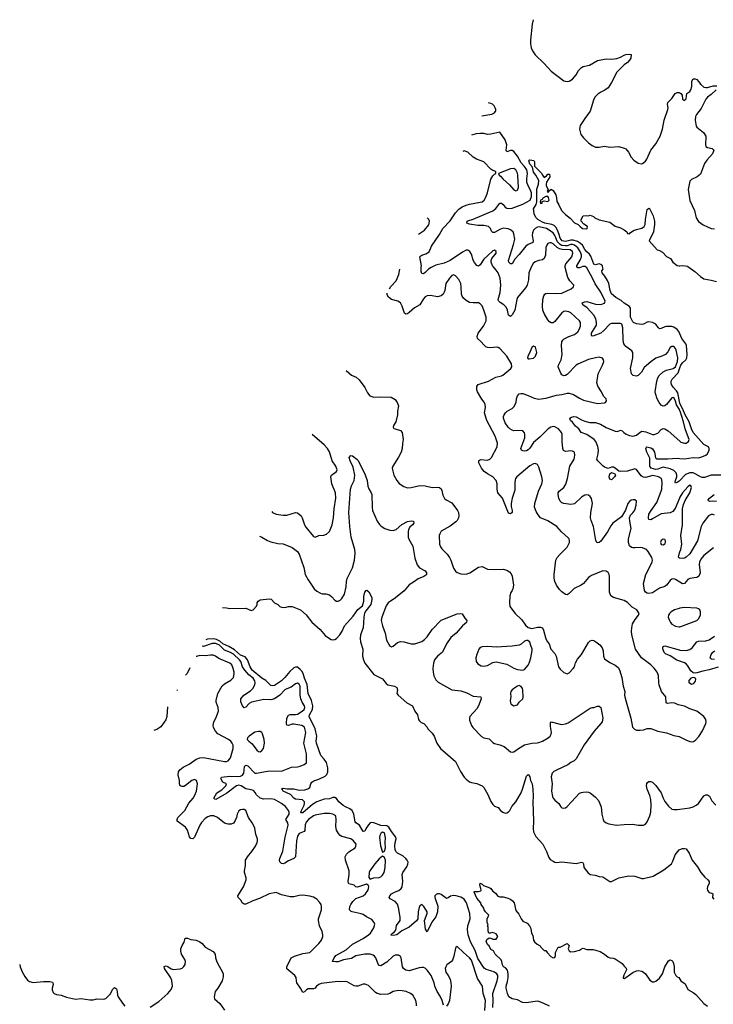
# Model space of a CAD drawing. Header units: inches. Extents: x 2293880 to 2522759, y 823965 to 1006879.
# Tile 55 of 256: x 2302561 to 2310376, y 911687 to 922782. Entities that reach past the tile are written whole.
import ezdxf

# ---------------------------------------------------------------- set-up
doc = ezdxf.new("R2010")
doc.units = ezdxf.units.IN
doc.header["$MEASUREMENT"] = 0
for name, color, linetype in [('C3901', 7, 'Continuous'), ('C3902', 7, 'Continuous'), ('C3911', 7, 'Continuous'), ('C3912', 7, 'Continuous')]:
    doc.layers.add(name, color=color, linetype=linetype)

msp = doc.modelspace()

# ---------------------------------------------------------------- linework, layer by layer
at = {"layer": 'C3901', "color": 5}
for points, elevation in [([(2306726, 919749), (2306744, 919776), (2306802, 919838), (2306832, 919910), (2306842, 919950), (2306843, 919969)], 280), ([(2307218, 920000), (2307198, 919990), (2307168, 919970), (2307130, 919932), (2307110, 919918), (2307090, 919923), (2307084, 919944), (2307086, 920000)], 260), ([(2308327, 920000), (2308325, 919995), (2308298, 919930), (2308295, 919850), (2308280, 919790), (2308261, 919759), (2308170, 919650), (2308162, 919630), (2308138, 919510), (2308110, 919455), (2308090, 919439), (2308070, 919454), (2308056, 919510), (2308041, 919541), (2308015, 919570), (2307974, 919594), (2307955, 919615), (2307952, 919630), (2307974, 919706), (2307981, 919790), (2307975, 919870), (2307952, 919930), (2307930, 919961), (2307895, 920000)], 260), ([(2310000, 916444), (2309950, 916473), (2309930, 916480), (2309910, 916477), (2309890, 916464), (2309850, 916410), (2309830, 916393), (2309770, 916375), (2309690, 916322), (2309650, 916314), (2309630, 916320), (2309611, 916331), (2309600, 916350), (2309590, 916430), (2309615, 916530), (2309687, 916670), (2309690, 916690), (2309682, 916722), (2309643, 916790), (2309623, 916810), (2309577, 916830), (2309550, 916836), (2309490, 916830), (2309470, 916830), (2309455, 916835), (2309433, 916853), (2309419, 916890), (2309419, 916930), (2309450, 917050), (2309434, 917130), (2309431, 917170), (2309443, 917197), (2309470, 917224), (2309490, 917254), (2309508, 917310), (2309510, 917355), (2309492, 917372), (2309472, 917372), (2309450, 917366), (2309430, 917353), (2309413, 917330), (2309386, 917254), (2309342, 917178), (2309245, 917110), (2309221, 917079), (2309185, 917010), (2309110, 916906), (2309090, 916890), (2309066, 916886), (2309053, 916913), (2309026, 917070), (2308999, 917139), (2308993, 917170), (2308995, 917230), (2309016, 917330), (2309005, 917385), (2308990, 917409), (2308970, 917424), (2308950, 917428), (2308930, 917424), (2308890, 917401), (2308810, 917328), (2308770, 917318), (2308690, 917330), (2308670, 917338), (2308650, 917356), (2308634, 917390), (2308626, 917430), (2308627, 917450), (2308639, 917470), (2308690, 917510), (2308713, 917547), (2308733, 917610), (2308760, 917750), (2308807, 917830), (2308816, 917876), (2308810, 917909), (2308790, 917921), (2308770, 917925), (2308710, 917916), (2308688, 917928), (2308680, 917950), (2308672, 918030), (2308671, 918110), (2308664, 918130), (2308651, 918150), (2308630, 918171), (2308590, 918193), (2308570, 918196), (2308544, 918190), (2308517, 918170), (2308422, 918078), (2308350, 918018), (2308310, 917955), (2308290, 917934), (2308270, 917923), (2308250, 917919), (2308230, 917922), (2308215, 917930), (2308208, 917950), (2308254, 918070), (2308254, 918110), (2308248, 918128), (2308230, 918147), (2308210, 918153), (2308130, 918150), (2308110, 918155), (2308084, 918170), (2308064, 918190), (2308030, 918238), (2308013, 918290), (2308013, 918310), (2308021, 918330), (2308033, 918350), (2308053, 918370), (2308110, 918402), (2308130, 918421), (2308155, 918470), (2308159, 918510), (2308170, 918545), (2308190, 918564), (2308208, 918570), (2308230, 918568), (2308290, 918547), (2308356, 918516), (2308410, 918505), (2308490, 918516), (2308610, 918552), (2308670, 918557), (2308730, 918573), (2308750, 918573), (2308800, 918560), (2308870, 918516), (2308915, 918495), (2309070, 918458), (2309150, 918463), (2309162, 918470), (2309173, 918487), (2309169, 918510), (2309139, 918539), (2309115, 918590), (2309074, 918654), (2309063, 918690), (2309079, 918790), (2309129, 918890), (2309141, 918930), (2309139, 918950), (2309129, 918969), (2309090, 918979), (2309050, 918972), (2308970, 918951), (2308850, 918900), (2308830, 918888), (2308730, 918785), (2308710, 918772), (2308690, 918769), (2308670, 918781), (2308658, 918798), (2308634, 918850), (2308628, 918870), (2308631, 918890), (2308662, 918950), (2308674, 919010), (2308665, 919110), (2308669, 919151), (2308680, 919170), (2308696, 919184), (2308748, 919212), (2308810, 919236), (2308832, 919248), (2308850, 919266), (2308865, 919290), (2308881, 919330), (2308879, 919370), (2308869, 919389), (2308770, 919479), (2308749, 919490), (2308710, 919496), (2308690, 919492), (2308670, 919480), (2308590, 919382), (2308570, 919366), (2308550, 919365), (2308530, 919377), (2308510, 919401), (2308470, 919470), (2308454, 919510), (2308450, 919550), (2308456, 919630), (2308465, 919670), (2308477, 919690), (2308490, 919697), (2308510, 919701), (2308610, 919696), (2308670, 919701), (2308774, 919750), (2308801, 919770), (2308803, 919790), (2308760, 919840), (2308738, 919878), (2308706, 919990), (2308707, 920000)], 260), ([(2308904, 920000), (2308867, 919987), (2308850, 919984), (2308840, 919990), (2308838, 920000)], 240), ([(2310000, 918373), (2309993, 918390), (2309961, 918441), (2309950, 918483), (2309930, 918524), (2309910, 918522), (2309850, 918444), (2309830, 918430), (2309810, 918427), (2309790, 918438), (2309767, 918467), (2309745, 918510), (2309724, 918570), (2309722, 918590), (2309739, 918710), (2309750, 918745), (2309767, 918773), (2309810, 918812), (2309850, 918831), (2309925, 918850), (2309950, 918870), (2309972, 918932), (2309977, 918970), (2309958, 919058), (2309950, 919077), (2309930, 919099), (2309910, 919101), (2309890, 919089), (2309862, 919038), (2309836, 919010), (2309797, 918990), (2309730, 918968), (2309670, 918928), (2309598, 918862), (2309568, 918810), (2309530, 918772), (2309505, 918765), (2309472, 918772), (2309453, 918790), (2309442, 918850), (2309468, 918970), (2309470, 919030), (2309459, 919050), (2309390, 919101), (2309369, 919130), (2309359, 919170), (2309357, 919310), (2309344, 919350), (2309330, 919360), (2309230, 919359), (2309210, 919350), (2309142, 919278), (2309110, 919251), (2309030, 919218), (2309010, 919214), (2309003, 919223), (2309005, 919250), (2309014, 919270), (2309053, 919327), (2309059, 919341), (2309060, 919370), (2309053, 919410), (2309030, 919451), (2308954, 919534), (2308905, 919570), (2308900, 919590), (2308930, 919603), (2308950, 919605), (2309050, 919578), (2309108, 919572), (2309150, 919587), (2309159, 919610), (2309110, 919711), (2309044, 919804), (2309014, 919870), (2308950, 919985), (2308931, 920000)], 240), ([(2310000, 919243), (2309989, 919269), (2309970, 919289), (2309930, 919318), (2309910, 919324), (2309850, 919325), (2309830, 919321), (2309790, 919302), (2309770, 919299), (2309753, 919313), (2309730, 919350), (2309690, 919368), (2309650, 919376), (2309630, 919373), (2309590, 919349), (2309570, 919348), (2309510, 919356), (2309478, 919370), (2309470, 919378), (2309444, 919430), (2309441, 919450), (2309443, 919530), (2309430, 919549), (2309370, 919587), (2309336, 919616), (2309277, 919650), (2309230, 919694), (2309213, 919730), (2309197, 919810), (2309183, 919843), (2309153, 919893), (2309122, 919930), (2309119, 919950), (2309133, 919970), (2309128, 920000)], 220), ([(2310000, 915057), (2309981, 915061), (2309941, 915081), (2309910, 915085), (2309858, 915078), (2309845, 915085), (2309840, 915150), (2309791, 915210), (2309767, 915287), (2309762, 915310), (2309760, 915390), (2309743, 915430), (2309710, 915475), (2309670, 915513), (2309567, 915590), (2309499, 915690), (2309457, 915850), (2309453, 915890), (2309456, 915930), (2309466, 915974), (2309496, 916024), (2309534, 916070), (2309539, 916090), (2309513, 916130), (2309461, 916161), (2309410, 916214), (2309370, 916236), (2309250, 916270), (2309221, 916290), (2309208, 916330), (2309205, 916510), (2309202, 916530), (2309190, 916553), (2309170, 916569), (2309130, 916572), (2309003, 916517), (2308970, 916495), (2308913, 916427), (2308887, 916410), (2308807, 916373), (2308750, 916314), (2308730, 916302), (2308710, 916304), (2308670, 916333), (2308642, 916362), (2308608, 916408), (2308590, 916450), (2308583, 916490), (2308583, 916530), (2308602, 916690), (2308618, 916722), (2308645, 916755), (2308730, 916838), (2308754, 916890), (2308756, 916910), (2308752, 916930), (2308742, 916942), (2308664, 917010), (2308612, 917070), (2308510, 917133), (2308430, 917170), (2308401, 917201), (2308379, 917239), (2308361, 917290), (2308365, 917330), (2308407, 917470), (2308442, 917550), (2308452, 917590), (2308445, 917630), (2308410, 917739), (2308395, 917770), (2308370, 917779), (2308350, 917776), (2308310, 917756), (2308162, 917630), (2308148, 917612), (2308139, 917570), (2308139, 917481), (2308110, 917389), (2308098, 917330), (2308098, 917298), (2308110, 917250), (2308111, 917229), (2308090, 917214), (2308070, 917222), (2307999, 917390), (2307948, 917450), (2307939, 917490), (2307942, 917550), (2307929, 917589), (2307892, 917632), (2307830, 917663), (2307794, 917690), (2307763, 917730), (2307735, 917790), (2307734, 917810), (2307740, 917820), (2307754, 917826), (2307830, 917818), (2307858, 917830), (2307876, 917850), (2307941, 917970), (2307946, 918010), (2307917, 918090), (2307824, 918264), (2307799, 918350), (2307808, 918410), (2307805, 918445), (2307793, 918473), (2307767, 918507), (2307720, 918590), (2307713, 918610), (2307712, 918650), (2307728, 918672), (2307841, 918710), (2307925, 918755), (2307990, 918767), (2308005, 918775), (2308093, 918850), (2308105, 918870), (2308102, 918902), (2308050, 918990), (2307970, 919076), (2307950, 919088), (2307931, 919091), (2307870, 919085), (2307830, 919088), (2307814, 919094), (2307793, 919113), (2307757, 919157), (2307718, 919190), (2307714, 919210), (2307727, 919250), (2307788, 919330), (2307818, 919390), (2307818, 919430), (2307791, 919510), (2307770, 919556), (2307750, 919581), (2307730, 919590), (2307670, 919590), (2307630, 919595), (2307590, 919617), (2307563, 919643), (2307547, 919667), (2307539, 919690), (2307536, 919770), (2307530, 919810), (2307510, 919853), (2307470, 919897), (2307450, 919905), (2307430, 919900), (2307402, 919870), (2307364, 919810), (2307352, 919730), (2307344, 919710), (2307331, 919689), (2307310, 919670), (2307270, 919658), (2307190, 919673), (2307150, 919670), (2307130, 919658), (2307110, 919636), (2307070, 919570), (2307010, 919534), (2306950, 919481), (2306929, 919469), (2306910, 919464), (2306895, 919475), (2306872, 919552), (2306850, 919592), (2306821, 919610), (2306749, 919630), (2306715, 919655), (2306701, 919681), (2306700, 919701)], 280), ([(2306238, 918830), (2306298, 918778), (2306352, 918752), (2306385, 918725), (2306450, 918636), (2306478, 918578), (2306505, 918545), (2306550, 918530), (2306610, 918533), (2306748, 918528), (2306790, 918501), (2306814, 918470), (2306828, 918430), (2306818, 918370), (2306817, 918330), (2306797, 918250), (2306771, 918210), (2306767, 918190), (2306777, 918177), (2306790, 918171), (2306850, 918151), (2306870, 918131), (2306883, 918050), (2306875, 918005), (2306872, 917950), (2306860, 917910), (2306830, 917852), (2306764, 917750), (2306759, 917730), (2306762, 917710), (2306776, 917650), (2306810, 917588), (2306836, 917556), (2306890, 917522), (2306930, 917508), (2306970, 917510), (2307070, 917532), (2307130, 917528), (2307210, 917510), (2307270, 917514), (2307290, 917510), (2307310, 917494), (2307318, 917478), (2307330, 917425), (2307346, 917386), (2307367, 917370), (2307430, 917336), (2307493, 917250), (2307503, 917230), (2307507, 917190), (2307504, 917170), (2307490, 917140), (2307476, 917124), (2307410, 917074), (2307310, 917017), (2307293, 916990), (2307288, 916970), (2307292, 916872), (2307303, 916843), (2307318, 916818), (2307378, 916758), (2307403, 916723), (2307420, 916690), (2307450, 916601), (2307470, 916567), (2307491, 916551), (2307530, 916537), (2307590, 916535), (2307633, 916550), (2307730, 916613), (2307770, 916620), (2307830, 916590), (2307905, 916585), (2308010, 916589), (2308050, 916578), (2308079, 916559), (2308097, 916537), (2308110, 916510), (2308124, 916410), (2308118, 916370), (2308110, 916349), (2308093, 916327), (2308083, 916290), (2308079, 916210), (2308083, 916170), (2308144, 916090), (2308220, 916020), (2308260, 915960), (2308290, 915931), (2308330, 915921), (2308395, 915935), (2308430, 915936), (2308451, 915930), (2308463, 915903), (2308490, 915805), (2308507, 915770), (2308528, 915748), (2308547, 915690), (2308590, 915641), (2308605, 915610), (2308633, 915490), (2308650, 915463), (2308690, 915426), (2308730, 915411), (2308750, 915421), (2308798, 915470), (2308810, 915491), (2308824, 915536), (2308845, 915575), (2308890, 915630), (2308970, 915763), (2308990, 915783), (2309010, 915790), (2309030, 915785), (2309053, 915773), (2309097, 915737), (2309122, 915702), (2309134, 915670), (2309139, 915610), (2309150, 915578), (2309210, 915537), (2309270, 915508), (2309302, 915482), (2309317, 915457), (2309347, 915370), (2309359, 915270), (2309379, 915210), (2309377, 915170), (2309380, 915150), (2309400, 915070), (2309445, 914910), (2309467, 914810), (2309488, 914788), (2309510, 914776), (2309550, 914774), (2309590, 914779), (2309630, 914793), (2309670, 914793), (2309750, 914764), (2309850, 914744), (2309930, 914714), (2309990, 914704), (2310000, 914699)], 280), ([(2310000, 918460), (2309977, 918577), (2309961, 918601), (2309922, 918642), (2309904, 918670), (2309900, 918690), (2309902, 918710), (2309912, 918730), (2309979, 918801), (2310000, 918860)], 220), ([(2310000, 917402), (2309993, 917390), (2309947, 917273), (2309921, 917239), (2309890, 917225), (2309790, 917214), (2309690, 917156), (2309670, 917147), (2309651, 917151), (2309645, 917170), (2309651, 917210), (2309674, 917250), (2309740, 917340), (2309790, 917470), (2309794, 917490), (2309798, 917570), (2309791, 917610), (2309760, 917630), (2309695, 917645), (2309610, 917624), (2309587, 917627), (2309563, 917643), (2309512, 917712), (2309490, 917720), (2309410, 917695), (2309330, 917691), (2309310, 917693), (2309270, 917730), (2309250, 917738), (2309230, 917738), (2309190, 917726), (2309150, 917740), (2309130, 917754), (2309074, 917810), (2309063, 917830), (2309079, 917890), (2309082, 917930), (2309074, 917974), (2309052, 918030), (2309032, 918052), (2308950, 918106), (2308886, 918130), (2308859, 918170), (2308823, 918203), (2308790, 918246), (2308765, 918265), (2308761, 918290), (2308777, 918303), (2308806, 918310), (2308830, 918307), (2308890, 918271), (2308930, 918257), (2308984, 918244), (2309050, 918241), (2309104, 918224), (2309168, 918188), (2309270, 918144), (2309297, 918143), (2309330, 918156), (2309350, 918150), (2309367, 918130), (2309394, 918110), (2309430, 918096), (2309470, 918089), (2309510, 918100), (2309550, 918133), (2309570, 918144), (2309616, 918136), (2309690, 918108), (2309710, 918108), (2309750, 918124), (2309790, 918165), (2309810, 918174), (2309830, 918173), (2309869, 918150), (2310000, 918031)], 240), ([(2305400, 917239), (2305410, 917228), (2305450, 917210), (2305530, 917199), (2305570, 917200), (2305670, 917229), (2305690, 917225), (2305731, 917191), (2305744, 917170), (2305770, 917091), (2305784, 917064), (2305870, 916959), (2305890, 916951), (2305930, 916971), (2305987, 916973), (2306017, 916983), (2306050, 917015), (2306081, 917090), (2306096, 917170), (2306105, 917270), (2306123, 917390), (2306120, 917450), (2306078, 917550), (2306067, 917630), (2306075, 917650), (2306132, 917690), (2306138, 917710), (2306122, 917750), (2306081, 917810), (2306051, 917911), (2306030, 917950), (2305990, 917991), (2305856, 918109)], 280), ([(2310000, 917591), (2309990, 917581), (2309970, 917566), (2309950, 917561), (2309945, 917570), (2309948, 917588), (2309965, 917630), (2309966, 917650), (2309956, 917676), (2309930, 917702), (2309890, 917722), (2309810, 917738), (2309787, 917733), (2309750, 917716), (2309730, 917715), (2309676, 917730), (2309660, 917750), (2309659, 917839), (2309625, 917910), (2309616, 917950), (2309618, 917962), (2309628, 917970), (2309670, 917957), (2309690, 917945), (2309713, 917910), (2309725, 917845), (2309736, 917835), (2309750, 917833), (2309865, 917835), (2309970, 917842), (2310000, 917838)], 220), ([(2305261, 916961), (2305290, 916950), (2305353, 916913), (2305390, 916897), (2305470, 916878), (2305530, 916876), (2305630, 916833), (2305690, 916789), (2305710, 916760), (2305764, 916610), (2305776, 916530), (2305810, 916468), (2305878, 916370), (2305910, 916342), (2305950, 916320), (2305970, 916313), (2306010, 916313), (2306050, 916300), (2306079, 916279), (2306110, 916240), (2306130, 916230), (2306150, 916230), (2306170, 916239), (2306190, 916258), (2306219, 916310), (2306241, 916390), (2306242, 916450), (2306250, 916483), (2306310, 916605), (2306333, 916690), (2306339, 916770), (2306337, 916810), (2306296, 916950), (2306281, 917070), (2306270, 917230), (2306288, 917492), (2306299, 917530), (2306330, 917590), (2306335, 917650), (2306319, 917739), (2306284, 917810), (2306273, 917850), (2306290, 917871), (2306310, 917866), (2306358, 917830), (2306370, 917818), (2306410, 917747), (2306453, 917653), (2306475, 917590), (2306484, 917524), (2306494, 917494), (2306522, 917450), (2306530, 917430), (2306531, 917290), (2306537, 917250), (2306590, 917131), (2306613, 917093), (2306634, 917074), (2306676, 917050), (2306730, 917030), (2306770, 917024), (2306803, 917037), (2306866, 917094), (2306930, 917127), (2306970, 917136), (2306999, 917130), (2307002, 917110), (2306988, 917090), (2306958, 917062), (2306943, 917037), (2306938, 917010), (2306939, 916950), (2306947, 916927), (2306992, 916850), (2307013, 916713), (2307038, 916638), (2307066, 916606), (2307131, 916570), (2307143, 916550), (2307143, 916530), (2307137, 916523), (2307113, 916507), (2307050, 916481), (2307011, 916450), (2306950, 916412), (2306893, 916347), (2306794, 916266), (2306712, 916210), (2306690, 916175), (2306640, 916050), (2306634, 916010), (2306650, 915951), (2306680, 915870), (2306693, 915790), (2306728, 915730), (2306750, 915716), (2306770, 915721), (2306817, 915763), (2306850, 915776), (2306889, 915771), (2306970, 915747), (2307013, 915750), (2307090, 915776), (2307121, 915799), (2307151, 915829), (2307208, 915910), (2307310, 916014), (2307490, 916085), (2307531, 916091), (2307546, 916086), (2307576, 916036), (2307597, 916010), (2307595, 915990), (2307550, 915953), (2307480, 915870), (2307420, 915820), (2307371, 915749), (2307325, 915655), (2307270, 915611), (2307236, 915570), (2307222, 915530), (2307216, 915470), (2307218, 915430), (2307227, 915387), (2307250, 915342), (2307276, 915316), (2307430, 915231), (2307530, 915219), (2307598, 915198), (2307670, 915160), (2307756, 915150), (2307759, 915130), (2307730, 915050), (2307710, 915016), (2307632, 914928), (2307627, 914910), (2307630, 914890), (2307650, 914830), (2307666, 914806), (2307764, 914704), (2307790, 914690), (2307850, 914677), (2307890, 914637), (2307910, 914625), (2307970, 914610), (2308019, 914590), (2308090, 914533), (2308110, 914528), (2308130, 914533), (2308181, 914570), (2308250, 914610), (2308330, 914629), (2308390, 914632), (2308410, 914637), (2308450, 914653), (2308516, 914690), (2308537, 914710), (2308550, 914730), (2308551, 914750), (2308542, 914818), (2308543, 914857), (2308549, 914871), (2308650, 914843), (2308670, 914841), (2308710, 914846), (2308740, 914860), (2308990, 915024), (2309010, 915031), (2309030, 915031), (2309070, 915046), (2309090, 915046), (2309110, 915031), (2309130, 914910), (2309122, 914870), (2309110, 914850), (2309035, 914765), (2308921, 914610), (2308829, 914451), (2308809, 914431), (2308770, 914410), (2308736, 914384), (2308616, 914330), (2308579, 914310), (2308560, 914290), (2308548, 914250), (2308562, 914170), (2308552, 914090), (2308563, 914030), (2308570, 914010), (2308590, 913988), (2308636, 913950), (2308656, 913910), (2308670, 913899), (2308690, 913897), (2308710, 913902), (2308730, 913914), (2308777, 913970), (2308870, 914064), (2308890, 914074), (2308910, 914078), (2308950, 914082), (2308970, 914078), (2308990, 914068), (2309050, 914022), (2309082, 913982), (2309114, 913910), (2309119, 913830), (2309134, 913770), (2309144, 913750), (2309167, 913730), (2309199, 913719), (2309285, 913705), (2309370, 913713), (2309470, 913715), (2309530, 913705), (2309590, 913704), (2309610, 913715), (2309630, 913741), (2309660, 913810), (2309670, 913851), (2309677, 913930), (2309673, 913993), (2309660, 914040), (2309630, 914110), (2309622, 914150), (2309626, 914174), (2309634, 914186), (2309650, 914196), (2309670, 914196), (2309690, 914191), (2309730, 914153), (2309788, 914070), (2309809, 914009), (2309830, 913972), (2309870, 913919), (2309910, 913886), (2309930, 913880), (2309970, 913881), (2310000, 913885)], 260), ([(2310000, 916714), (2309994, 916714), (2309985, 916725), (2309987, 916747), (2310000, 916784)], 240), ([(2304846, 916157), (2304890, 916155), (2304930, 916147), (2305110, 916151), (2305170, 916126), (2305190, 916132), (2305230, 916174), (2305238, 916190), (2305238, 916210), (2305248, 916230), (2305270, 916245), (2305370, 916256), (2305393, 916253), (2305430, 916211), (2305471, 916191), (2305491, 916171), (2305510, 916161), (2305550, 916159), (2305590, 916171), (2305630, 916171), (2305726, 916130), (2305790, 916076), (2305854, 915994), (2305946, 915910), (2306004, 915844), (2306050, 915808), (2306070, 915797), (2306090, 915793), (2306110, 915796), (2306130, 915808), (2306167, 915850), (2306193, 915890), (2306222, 915950), (2306319, 916061), (2306370, 916136), (2306422, 916178), (2306437, 916230), (2306438, 916282), (2306448, 916330), (2306464, 916350), (2306473, 916353), (2306494, 916334), (2306530, 916271), (2306530, 916250), (2306518, 916190), (2306460, 916120), (2306447, 916093), (2306439, 916050), (2306431, 915930), (2306402, 915850), (2306396, 915810), (2306400, 915770), (2306426, 915690), (2306422, 915610), (2306433, 915570), (2306451, 915531), (2306550, 915404), (2306650, 915355), (2306690, 915303), (2306708, 915288), (2306785, 915270), (2306810, 915255), (2306816, 915230), (2306811, 915190), (2306825, 915170), (2306923, 915083), (2306987, 915050), (2307013, 914990), (2307044, 914950), (2307056, 914896), (2307063, 914883), (2307084, 914864), (2307116, 914850), (2307150, 914811), (2307159, 914790), (2307210, 914741), (2307229, 914709), (2307262, 914630), (2307301, 914570), (2307470, 914423), (2307529, 914310), (2307570, 914246), (2307590, 914224), (2307630, 914195), (2307650, 914185), (2307710, 914174), (2307770, 914147), (2307790, 914131), (2307836, 914050), (2307870, 913971), (2307890, 913939), (2307910, 913921), (2307950, 913905), (2307979, 913870), (2308003, 913850), (2308030, 913840), (2308050, 913844), (2308070, 913856), (2308082, 913870), (2308104, 913916), (2308152, 913970), (2308210, 914071), (2308226, 914110), (2308270, 914256), (2308290, 914275), (2308293, 914273), (2308308, 914248), (2308317, 914210), (2308334, 914170), (2308344, 914110), (2308348, 914030), (2308342, 913970), (2308350, 913750), (2308346, 913666), (2308349, 913630), (2308378, 913578), (2308454, 913490), (2308496, 913410), (2308521, 913341), (2308539, 913319), (2308570, 913298), (2308590, 913288), (2308610, 913286), (2308670, 913292), (2308830, 913275), (2308890, 913288), (2308904, 913284), (2308913, 913270), (2308916, 913230), (2308961, 913170), (2308988, 913148), (2309043, 913143), (2309090, 913127), (2309130, 913123), (2309210, 913071), (2309230, 913071), (2309310, 913113), (2309424, 913136), (2309490, 913132), (2309570, 913105), (2309590, 913103), (2309697, 913130), (2309817, 913203), (2309904, 913270), (2309921, 913299), (2309947, 913370), (2309990, 913426), (2310000, 913430)], 240), ([(2310000, 916150), (2309990, 916148), (2309937, 916130), (2309901, 916110), (2309882, 916090), (2309871, 916070), (2309867, 916050), (2309881, 916010), (2309893, 915990), (2309910, 915970), (2309949, 915949), (2309990, 915939), (2310000, 915941)], 280), ([(2307337, 911677), (2307320, 911730), (2307298, 911778), (2307265, 911830), (2307240, 911890), (2307232, 911930), (2307196, 912010), (2307150, 912073), (2307130, 912093), (2307110, 912102), (2307090, 912102), (2307062, 912098), (2306950, 912063), (2306910, 912070), (2306885, 912090), (2306874, 912110), (2306860, 912210), (2306850, 912226), (2306830, 912241), (2306790, 912239), (2306770, 912230), (2306697, 912163), (2306630, 912121), (2306610, 912125), (2306599, 912139), (2306573, 912210), (2306560, 912230), (2306542, 912242), (2306510, 912252), (2306451, 912250), (2306350, 912233), (2306298, 912202), (2306210, 912186), (2306150, 912166), (2306124, 912164), (2306086, 912170), (2306104, 912210), (2306124, 912236), (2306238, 912302), (2306310, 912363), (2306432, 912428), (2306491, 912470), (2306512, 912490), (2306552, 912550), (2306561, 912590), (2306556, 912610), (2306530, 912641), (2306470, 912671), (2306430, 912699), (2306410, 912707), (2306307, 912727), (2306294, 912734), (2306278, 912750), (2306281, 912790), (2306290, 912810), (2306316, 912844), (2306350, 912878), (2306430, 912908), (2306457, 912930), (2306485, 912970), (2306492, 912990), (2306493, 913013), (2306488, 913030), (2306470, 913042), (2306366, 913006), (2306348, 913010), (2306328, 913030), (2306270, 913045), (2306267, 913050), (2306261, 913070), (2306273, 913150), (2306274, 913190), (2306230, 913310), (2306229, 913350), (2306243, 913377), (2306270, 913405), (2306340, 913450), (2306350, 913470), (2306351, 913490), (2306321, 913530), (2306292, 913552), (2306190, 913579), (2306170, 913590), (2306151, 913610), (2306132, 913650), (2306123, 913690), (2306127, 913767), (2306121, 913810), (2306090, 913831), (2306050, 913836), (2305990, 913835), (2305890, 913819), (2305870, 913810), (2305814, 913770), (2305790, 913738), (2305779, 913710), (2305774, 913646), (2305766, 913634), (2305710, 913610), (2305690, 913580), (2305680, 913530), (2305667, 913350), (2305650, 913330), (2305590, 913302), (2305550, 913277), (2305530, 913271), (2305512, 913272), (2305493, 913293), (2305488, 913310), (2305490, 913330), (2305526, 913414), (2305552, 913570), (2305587, 913707), (2305582, 913730), (2305561, 913770), (2305596, 913830), (2305596, 913850), (2305589, 913870), (2305554, 913914), (2305510, 913949), (2305430, 913994), (2305390, 914001), (2305310, 913997), (2305270, 914008), (2305230, 914048), (2305215, 914075), (2305195, 914095), (2305170, 914105), (2305110, 914116), (2305055, 914150), (2305030, 914157), (2305002, 914150), (2304893, 914067), (2304770, 913995), (2304759, 913999), (2304750, 914009), (2304782, 914070), (2304837, 914103), (2304883, 914150), (2304890, 914170), (2304850, 914190), (2304828, 914230), (2304834, 914246), (2304930, 914257), (2305010, 914254), (2305050, 914259), (2305070, 914267), (2305085, 914290), (2305093, 914367), (2305110, 914383), (2305130, 914372), (2305210, 914293), (2305230, 914293), (2305370, 914319), (2305510, 914315), (2305622, 914358), (2305690, 914363), (2305721, 914370), (2305767, 914390), (2305791, 914409), (2305794, 914430), (2305791, 914510), (2305763, 914630), (2305785, 914750), (2305770, 914810), (2305741, 914830), (2305650, 914843), (2305630, 914842), (2305588, 914828), (2305572, 914832), (2305566, 914850), (2305569, 914910), (2305590, 914943), (2305610, 914953), (2305670, 914951), (2305690, 914957), (2305744, 914990), (2305766, 915010), (2305774, 915030), (2305770, 915050), (2305742, 915090), (2305728, 915128), (2305721, 915170), (2305720, 915270), (2305710, 915294), (2305690, 915307), (2305670, 915299), (2305618, 915262), (2305570, 915243), (2305549, 915230), (2305491, 915169), (2305430, 915129), (2305390, 915118), (2305310, 915122), (2305173, 915090), (2305145, 915075), (2305110, 915036), (2305090, 915029), (2305070, 915050), (2305054, 915094), (2305054, 915130), (2305088, 915170), (2305160, 915220), (2305192, 915250), (2305212, 915290), (2305215, 915310), (2305212, 915330), (2305190, 915361), (2305141, 915401), (2305098, 915450), (2305072, 915490), (2305054, 915550), (2305039, 915570), (2304970, 915631), (2304937, 915650), (2304870, 915676), (2304812, 915732), (2304770, 915752), (2304730, 915753), (2304630, 915720), (2304616, 915721)], 260), ([(2307892, 911650), (2307895, 911730), (2307890, 911810), (2307940, 911950), (2307949, 911990), (2307947, 912010), (2307936, 912030), (2307910, 912047), (2307870, 912064), (2307817, 912077), (2307795, 912095), (2307724, 912204), (2307691, 912291), (2307641, 912390), (2307615, 912470), (2307607, 912530), (2307611, 912570), (2307635, 912650), (2307634, 912710), (2307595, 912830), (2307569, 912870), (2307530, 912892), (2307478, 912910), (2307450, 912913), (2307415, 912905), (2307390, 912885), (2307370, 912878), (2307310, 912925), (2307289, 912931), (2307270, 912931), (2307255, 912925), (2307239, 912910), (2307237, 912890), (2307272, 912792), (2307269, 912729), (2307250, 912672), (2307206, 912614), (2307150, 912504), (2307134, 912535), (2307122, 912630), (2307152, 912710), (2307151, 912730), (2307116, 912790), (2307090, 912810), (2307070, 912795), (2307063, 912777), (2307051, 912730), (2307046, 912650), (2307032, 912628), (2306950, 912556), (2306867, 912513), (2306810, 912471), (2306770, 912461), (2306746, 912466), (2306744, 912470), (2306761, 912490), (2306779, 912501), (2306797, 912523), (2306806, 912574), (2306846, 912630), (2306849, 912670), (2306830, 912779), (2306816, 912816), (2306790, 912844), (2306736, 912876), (2306722, 912890), (2306730, 912910), (2306750, 912930), (2306782, 912950), (2306833, 912970), (2306858, 912990), (2306870, 913010), (2306878, 913070), (2306871, 913150), (2306876, 913170), (2306923, 913237), (2306934, 913266), (2306936, 913290), (2306928, 913310), (2306911, 913331), (2306878, 913358), (2306819, 913390), (2306799, 913410), (2306792, 913430), (2306787, 913470), (2306790, 913510), (2306802, 913550), (2306798, 913570), (2306750, 913633), (2306721, 913681), (2306696, 913696), (2306630, 913703), (2306550, 913731), (2306525, 913735), (2306510, 913730), (2306490, 913710), (2306463, 913670), (2306450, 913636), (2306430, 913635), (2306390, 913704), (2306350, 913730), (2306342, 913742), (2306325, 913830), (2306305, 913870), (2306282, 913890), (2306230, 913910), (2306205, 913925), (2306155, 913970), (2306130, 914004), (2306110, 914018), (2306090, 914018), (2306050, 914002), (2305990, 913999), (2305910, 913968), (2305861, 913939), (2305750, 913843), (2305730, 913845), (2305735, 913870), (2305765, 913930), (2305771, 913950), (2305770, 913970), (2305747, 913990), (2305670, 914000), (2305651, 914010), (2305612, 914052), (2305530, 914090), (2305522, 914102), (2305510, 914110), (2305520, 914120), (2305530, 914121), (2305574, 914114), (2305650, 914113), (2305710, 914099), (2305775, 914105), (2305807, 914113), (2305829, 914130), (2305840, 914170), (2305851, 914190), (2305876, 914204), (2305930, 914223), (2306003, 914257), (2306023, 914277), (2306032, 914308), (2306032, 914350), (2306016, 914410), (2305991, 914450), (2305952, 914492), (2305906, 914630), (2305903, 914650), (2305908, 914710), (2305890, 914790), (2305823, 914930), (2305826, 914950), (2305861, 915010), (2305863, 915050), (2305849, 915110), (2305811, 915190), (2305801, 915290), (2305770, 915363), (2305755, 915415), (2305740, 915440), (2305721, 915461), (2305690, 915484), (2305670, 915487), (2305650, 915480), (2305605, 915435), (2305550, 915369), (2305510, 915332), (2305430, 915280), (2305410, 915274), (2305390, 915280), (2305334, 915334), (2305290, 915361), (2305180, 915450), (2305156, 915490), (2305127, 915570), (2305101, 915601), (2305050, 915622), (2304981, 915681), (2304918, 915718), (2304850, 915750), (2304817, 915777), (2304777, 915797), (2304750, 915804), (2304678, 915802), (2304658, 915794)], 240), ([(2310000, 915554), (2309966, 915566), (2309890, 915614), (2309836, 915636), (2309822, 915650), (2309808, 915692), (2309806, 915714), (2309817, 915723), (2309830, 915725), (2309990, 915680), (2310000, 915679)], 260), ([(2307030, 911670), (2307033, 911690), (2307026, 911730), (2306990, 911790), (2306964, 911810), (2306915, 911830), (2306870, 911840), (2306830, 911842), (2306770, 911830), (2306733, 911807), (2306710, 911799), (2306630, 911797), (2306590, 911808), (2306570, 911820), (2306490, 911898), (2306454, 911914), (2306430, 911912), (2306370, 911890), (2306350, 911890), (2306330, 911896), (2306250, 911940), (2306230, 911945), (2306170, 911940), (2306145, 911945), (2305959, 911921), (2305930, 911909), (2305906, 911890), (2305890, 911869), (2305870, 911862), (2305810, 911860), (2305791, 911850), (2305770, 911828), (2305750, 911818), (2305724, 911870), (2305685, 911930), (2305678, 911950), (2305676, 911990), (2305661, 912010), (2305570, 912087), (2305570, 912110), (2305619, 912210), (2305657, 912230), (2305750, 912258), (2305830, 912272), (2305931, 912370), (2305962, 912410), (2305977, 912450), (2305977, 912470), (2305967, 912507), (2305939, 912570), (2305927, 912630), (2305927, 912650), (2305961, 912750), (2305962, 912782), (2305957, 912810), (2305939, 912839), (2305910, 912870), (2305873, 912893), (2305830, 912906), (2305750, 912917), (2305708, 912912), (2305650, 912897), (2305610, 912897), (2305510, 912921), (2305450, 912946), (2305370, 912930), (2305263, 912877), (2305188, 912852), (2305110, 912815), (2305090, 912814), (2305069, 912830), (2305056, 912856), (2305022, 912890), (2305019, 912910), (2305084, 913010), (2305113, 913090), (2305113, 913110), (2305093, 913170), (2305093, 913190), (2305106, 913250), (2305104, 913310), (2305126, 913350), (2305176, 913410), (2305216, 913470), (2305238, 913510), (2305241, 913530), (2305240, 913550), (2305221, 913601), (2305211, 913670), (2305204, 913690), (2305182, 913730), (2305137, 913790), (2305107, 913870), (2305090, 913880), (2305070, 913882), (2305050, 913877), (2305030, 913865), (2305010, 913830), (2305002, 913790), (2304985, 913750), (2304970, 913729), (2304943, 913717), (2304910, 913716), (2304870, 913728), (2304791, 913791), (2304750, 913810), (2304710, 913811), (2304679, 913801), (2304650, 913782), (2304610, 913737), (2304590, 913706), (2304530, 913570), (2304510, 913552), (2304490, 913555), (2304473, 913573), (2304450, 913649), (2304430, 913681), (2304336, 913750), (2304334, 913770), (2304344, 913790), (2304420, 913870), (2304468, 913952), (2304516, 914010), (2304536, 914044), (2304552, 914090), (2304563, 914170), (2304553, 914210), (2304530, 914220), (2304502, 914210), (2304430, 914152), (2304410, 914141), (2304390, 914140), (2304370, 914147), (2304362, 914170), (2304360, 914210), (2304348, 914272), (2304352, 914308), (2304364, 914330), (2304402, 914358), (2304470, 914392), (2304550, 914449), (2304590, 914464), (2304630, 914466), (2304870, 914421), (2304890, 914422), (2304910, 914430), (2304935, 914465), (2304965, 914570), (2304966, 914606), (2304956, 914630), (2304940, 914650), (2304912, 914672), (2304793, 914733), (2304766, 914766), (2304746, 914806), (2304740, 914830), (2304750, 914870), (2304770, 914910), (2304800, 914990), (2304798, 915030), (2304776, 915090), (2304773, 915110), (2304793, 915190), (2304843, 915277), (2304870, 915298), (2304941, 915339), (2304970, 915370), (2304978, 915410), (2304976, 915430), (2304967, 915470), (2304950, 915512), (2304930, 915531), (2304804, 915584), (2304767, 915610), (2304741, 915621), (2304710, 915622), (2304650, 915613), (2304590, 915617), (2304553, 915607), (2304549, 915604)], 280), ([(2304476, 915477), (2304446, 915414), (2304429, 915394)], 280), ([(2304337, 915232), (2304334, 915226), (2304331, 915222)], 280), ([(2304225, 915037), (2304219, 914930), (2304206, 914894), (2304190, 914865), (2304150, 914814), (2304105, 914785), (2304073, 914772)], 280), ([(2308530, 911665), (2308460, 911700), (2308410, 911719), (2308390, 911721), (2308270, 911702), (2308227, 911707), (2308170, 911737), (2308110, 911750), (2308072, 911772), (2308057, 911810), (2308042, 911870), (2308042, 911890), (2308058, 911942), (2308064, 911990), (2308065, 912030), (2308057, 912070), (2308036, 912096), (2308013, 912110), (2308001, 912130), (2307994, 912170), (2307986, 912186), (2307918, 912250), (2307898, 912290), (2307870, 912306), (2307850, 912346), (2307836, 912356), (2307818, 912390), (2307825, 912415), (2307850, 912434), (2307870, 912432), (2307890, 912422), (2307930, 912422), (2307949, 912450), (2307930, 912479), (2307910, 912489), (2307886, 912494), (2307867, 912487), (2307847, 912487), (2307838, 912510), (2307838, 912558), (2307826, 912570), (2307838, 912582), (2307829, 912609), (2307829, 912650), (2307848, 912690), (2307809, 912729), (2307795, 912750), (2307789, 912770), (2307762, 912810), (2307755, 912830), (2307710, 912884), (2307682, 912950), (2307682, 912958), (2307730, 912957), (2307756, 912964), (2307759, 912970), (2307757, 912990), (2307745, 913030), (2307750, 913052), (2307770, 913042), (2307785, 913025), (2307859, 912999), (2307871, 912990), (2307887, 912967), (2307921, 912940), (2307947, 912907), (2307970, 912896), (2308010, 912896), (2308050, 912887), (2308090, 912871), (2308114, 912854), (2308133, 912830), (2308150, 912745), (2308183, 912703), (2308210, 912651), (2308230, 912625), (2308280, 912600), (2308306, 912570), (2308319, 912539), (2308327, 912490), (2308341, 912461), (2308351, 912411), (2308363, 912390), (2308390, 912365), (2308425, 912345), (2308432, 912332), (2308470, 912294), (2308490, 912294), (2308502, 912270), (2308545, 912225), (2308570, 912212), (2308590, 912214), (2308596, 912236), (2308598, 912270), (2308626, 912330), (2308650, 912331), (2308730, 912371), (2308751, 912350), (2308742, 912310), (2308752, 912290), (2308770, 912278), (2308810, 912281), (2308870, 912296), (2308890, 912311), (2308910, 912318), (2308950, 912306), (2309024, 912304), (2309102, 912282), (2309150, 912251), (2309190, 912219), (2309210, 912211), (2309248, 912208), (2309270, 912199), (2309350, 912147), (2309370, 912116), (2309393, 912093), (2309396, 912075), (2309366, 912014), (2309359, 911990), (2309361, 911981), (2309370, 911977), (2309390, 911989), (2309470, 912045), (2309510, 912064), (2309530, 912067), (2309570, 912059), (2309590, 912047), (2309610, 912030), (2309660, 911960), (2309690, 911939), (2309710, 911939), (2309730, 911948), (2309770, 911982), (2309804, 912030), (2309830, 912110), (2309870, 912178), (2309890, 912186), (2309910, 912179), (2309919, 912170), (2309928, 912148), (2309934, 912114), (2309936, 912050), (2309952, 912012), (2309970, 911995), (2309988, 911988), (2310000, 911968)], 220), ([(2304030, 911653), (2304130, 911718), (2304230, 911808), (2304268, 911852), (2304283, 911890), (2304274, 911954), (2304263, 911983), (2304194, 912090), (2304189, 912111), (2304210, 912119), (2304230, 912113), (2304268, 912088), (2304290, 912080), (2304370, 912088), (2304390, 912095), (2304410, 912111), (2304425, 912135), (2304430, 912170), (2304423, 912190), (2304385, 912250), (2304375, 912290), (2304375, 912310), (2304390, 912350), (2304414, 912386), (2304427, 912430), (2304452, 912432), (2304490, 912417), (2304550, 912409), (2304590, 912390), (2304616, 912370), (2304651, 912330), (2304741, 912281), (2304764, 912250), (2304767, 912210), (2304778, 912178), (2304789, 912149), (2304846, 912050), (2304853, 912030), (2304855, 911995), (2304841, 911950), (2304793, 911867), (2304764, 911830), (2304751, 911770), (2304756, 911750), (2304815, 911695), (2304870, 911620)], 280), ([(2307803, 911617), (2307809, 911730), (2307782, 911810), (2307775, 911890), (2307719, 911979), (2307650, 912185), (2307630, 912212), (2307560, 912270), (2307490, 912337), (2307473, 912327), (2307470, 912318), (2307453, 912230), (2307436, 912184), (2307426, 912170), (2307374, 912130), (2307361, 912110), (2307355, 912090), (2307361, 912050), (2307390, 912010), (2307412, 911970), (2307420, 911930), (2307422, 911890), (2307403, 911730), (2307388, 911690), (2307370, 911667)], 260), ([(2302561, 912134), (2302568, 912108), (2302590, 912053), (2302619, 911999), (2302650, 911957), (2302670, 911943), (2302712, 911932), (2302830, 911944), (2302902, 911942), (2302930, 911935), (2302936, 911930), (2302939, 911910), (2302925, 911870), (2302925, 911850), (2302938, 911818), (2302948, 911808), (2302976, 911796), (2303030, 911788), (2303090, 911766), (2303190, 911746), (2303252, 911752), (2303350, 911737), (2303390, 911738), (2303430, 911750), (2303510, 911745), (2303530, 911753), (2303551, 911769), (2303579, 911801), (2303610, 911856), (2303630, 911875), (2303650, 911861), (2303658, 911830), (2303661, 911790), (2303670, 911770), (2303718, 911698), (2303746, 911666)], 280)]:
    msp.add_lwpolyline(points, dxfattribs=dict(at, elevation=elevation))
for points, elevation in [([(2308350, 919102), (2308330, 919088), (2308302, 919018), (2308285, 918990), (2308282, 918970), (2308290, 918962), (2308301, 918961), (2308350, 918966), (2308374, 918990), (2308389, 919030), (2308373, 919090), (2308370, 919095)], 280), ([(2309230, 917598), (2309210, 917605), (2309204, 917630), (2309210, 917666), (2309230, 917680), (2309265, 917665), (2309275, 917650), (2309264, 917630)], 240), ([(2309810, 916929), (2309790, 916913), (2309782, 916890), (2309787, 916867), (2309810, 916863), (2309830, 916876), (2309836, 916890), (2309837, 916910), (2309830, 916924)], 260), ([(2308270, 915788), (2308250, 915778), (2308210, 915744), (2308190, 915733), (2308110, 915721), (2307930, 915710), (2307830, 915720), (2307770, 915716), (2307750, 915709), (2307734, 915690), (2307710, 915630), (2307702, 915590), (2307704, 915550), (2307723, 915523), (2307761, 915501), (2307790, 915497), (2307810, 915500), (2307830, 915506), (2307890, 915539), (2307930, 915544), (2308050, 915519), (2308130, 915473), (2308170, 915458), (2308229, 915451), (2308250, 915461), (2308290, 915507), (2308300, 915530), (2308319, 915590), (2308335, 915675), (2308336, 915690), (2308319, 915730), (2308310, 915766), (2308287, 915787)], 280), ([(2308190, 915278), (2308170, 915273), (2308150, 915261), (2308111, 915230), (2308095, 915210), (2308091, 915190), (2308095, 915150), (2308087, 915110), (2308090, 915082), (2308098, 915070), (2308130, 915051), (2308170, 915062), (2308188, 915090), (2308229, 915130), (2308232, 915148), (2308229, 915229), (2308225, 915245), (2308210, 915268)], 280), ([(2305250, 914762), (2305210, 914752), (2305147, 914710), (2305128, 914690), (2305125, 914670), (2305141, 914650), (2305180, 914620), (2305231, 914550), (2305250, 914536), (2305270, 914533), (2305290, 914548), (2305306, 914570), (2305319, 914630), (2305315, 914670), (2305296, 914736), (2305289, 914749), (2305270, 914759)], 280), ([(2306650, 913625), (2306628, 913610), (2306618, 913590), (2306615, 913570), (2306627, 913473), (2306650, 913402), (2306670, 913411), (2306682, 913450), (2306680, 913510), (2306684, 913564), (2306670, 913619)], 260), ([(2306650, 913355), (2306610, 913324), (2306561, 913270), (2306505, 913190), (2306498, 913170), (2306496, 913116), (2306510, 913098), (2306530, 913104), (2306550, 913110), (2306610, 913115), (2306630, 913123), (2306650, 913142), (2306666, 913170), (2306680, 913230), (2306684, 913310), (2306670, 913339)], 260)]:
    msp.add_lwpolyline(points, close=True, dxfattribs=dict(at, elevation=elevation))
at = {"layer": 'C3902', "color": 5}
for points, elevation in [([(2308345, 922782), (2308336, 922730), (2308316, 922550), (2308316, 922510), (2308324, 922464), (2308340, 922430), (2308370, 922385), (2308470, 922290), (2308550, 922200), (2308690, 922094), (2308730, 922085), (2308750, 922091), (2308790, 922111), (2308830, 922162), (2308858, 922210), (2308890, 922243), (2308910, 922253), (2308979, 922270), (2309070, 922322), (2309170, 922340), (2309230, 922338), (2309290, 922344), (2309330, 922358), (2309370, 922384), (2309390, 922390), (2309435, 922395), (2309451, 922391), (2309446, 922350), (2309433, 922327), (2309410, 922300), (2309370, 922272), (2309290, 922190), (2309230, 922073), (2309190, 922013), (2309154, 921986), (2309110, 921966), (2309076, 921944), (2309041, 921910), (2309026, 921874), (2308989, 921750), (2308927, 921670), (2308875, 921590), (2308870, 921550), (2308884, 921490), (2308914, 921450), (2308970, 921396), (2309010, 921364), (2309050, 921347), (2309090, 921345), (2309150, 921355), (2309210, 921345), (2309310, 921353), (2309370, 921335), (2309390, 921325), (2309422, 921290), (2309450, 921234), (2309479, 921199), (2309530, 921165), (2309562, 921158), (2309579, 921161), (2309610, 921187), (2309628, 921212), (2309670, 921311), (2309730, 921384), (2309777, 921470), (2309804, 921550), (2309822, 921650), (2309863, 921770), (2309867, 921790), (2309859, 921830), (2309863, 921850), (2309907, 921893), (2309945, 921950), (2309970, 921962), (2309990, 921961), (2310000, 921956)], 240), ([(2307767, 921698), (2307882, 921718), (2307909, 921731), (2307926, 921754), (2307927, 921770), (2307919, 921790), (2307908, 921810), (2307889, 921830), (2307870, 921839), (2307844, 921844)], 240), ([(2308838, 920000), (2308837, 920010), (2308879, 920081), (2308890, 920110), (2308889, 920131), (2308877, 920170), (2308851, 920211), (2308810, 920241), (2308790, 920249), (2308770, 920248), (2308730, 920234), (2308710, 920233), (2308670, 920239), (2308650, 920248), (2308620, 920280), (2308590, 920349), (2308570, 920379), (2308497, 920430), (2308414, 920446), (2308395, 920445), (2308368, 920430), (2308351, 920409), (2308339, 920381), (2308335, 920350), (2308346, 920290), (2308341, 920270), (2308290, 920250), (2308265, 920230), (2308190, 920137), (2308138, 920082), (2308110, 920030), (2308090, 920030), (2308071, 920050), (2308068, 920070), (2308126, 920250), (2308138, 920310), (2308130, 920367), (2308120, 920390), (2308110, 920400), (2308090, 920414), (2308064, 920424), (2308010, 920431), (2307970, 920418), (2307910, 920384), (2307890, 920382), (2307877, 920397), (2307867, 920430), (2307842, 920450), (2307790, 920463), (2307724, 920464), (2307630, 920478), (2307597, 920490), (2307601, 920510), (2307610, 920515), (2307670, 920535), (2307892, 920628), (2307925, 920655), (2307970, 920713), (2307990, 920716), (2308010, 920699), (2308032, 920670), (2308050, 920658), (2308070, 920654), (2308110, 920659), (2308230, 920704), (2308311, 920749), (2308327, 920790), (2308329, 920830), (2308314, 920870), (2308290, 920910), (2308276, 920950), (2308273, 920990), (2308284, 921050), (2308274, 921090), (2308250, 921127), (2308210, 921170), (2308170, 921243), (2308130, 921295), (2308110, 921307), (2308092, 921308), (2308050, 921294), (2308043, 921310), (2308049, 921370), (2308030, 921427), (2307970, 921515), (2307870, 921491), (2307830, 921490), (2307790, 921499), (2307750, 921501), (2307704, 921496), (2307650, 921479)], 240), ([(2307086, 920000), (2307087, 920010), (2307071, 920109), (2307079, 920121), (2307090, 920130), (2307138, 920142), (2307174, 920166), (2307202, 920230), (2307290, 920361), (2307328, 920430), (2307410, 920516), (2307470, 920604), (2307510, 920645), (2307547, 920673), (2307590, 920693), (2307630, 920704), (2307750, 920724), (2307770, 920731), (2307794, 920750), (2307810, 920773), (2307833, 920830), (2307870, 920983), (2307890, 921021), (2307910, 921042), (2307926, 921050), (2307926, 921070), (2307890, 921084), (2307870, 921099), (2307790, 921180), (2307709, 921209), (2307670, 921233), (2307610, 921290), (2307570, 921305), (2307553, 921298)], 260), ([(2309128, 920000), (2309126, 920010), (2309110, 920024), (2309090, 920030), (2309050, 920021), (2309030, 920028), (2308997, 920117), (2308980, 920140), (2308950, 920166), (2308930, 920191), (2308901, 920241), (2308881, 920261), (2308844, 920284), (2308798, 920298), (2308770, 920298), (2308710, 920283), (2308671, 920290), (2308650, 920319), (2308640, 920360), (2308618, 920418), (2308603, 920443), (2308582, 920462), (2308555, 920475), (2308476, 920490), (2308450, 920501), (2308400, 920530), (2308379, 920550), (2308359, 920590), (2308355, 920630), (2308349, 920650), (2308379, 920701), (2308387, 920730), (2308388, 920872), (2308405, 920930), (2308409, 920970), (2308375, 921030), (2308350, 921063), (2308340, 921120), (2308310, 921155), (2308297, 921190), (2308301, 921199), (2308310, 921203), (2308355, 921195), (2308361, 921181), (2308363, 921130), (2308444, 921050), (2308451, 921030), (2308470, 921005), (2308497, 921023), (2308510, 921042), (2308530, 921042), (2308533, 921010), (2308496, 920950), (2308491, 920930), (2308491, 920910), (2308514, 920870), (2308505, 920850), (2308510, 920834), (2308526, 920854), (2308548, 920872), (2308570, 920858), (2308601, 920810), (2308610, 920774), (2308613, 920733), (2308636, 920696), (2308667, 920630), (2308710, 920587), (2308764, 920544), (2308810, 920492), (2308853, 920473), (2308874, 920450), (2308902, 920430), (2308950, 920426), (2308955, 920430), (2308958, 920450), (2308916, 920476), (2308886, 920510), (2308888, 920530), (2308908, 920570), (2308950, 920576), (2308970, 920571), (2308990, 920578), (2309025, 920565), (2309042, 920550), (2309090, 920526), (2309210, 920499), (2309270, 920455), (2309330, 920435), (2309373, 920413), (2309401, 920390), (2309410, 920371), (2309430, 920367), (2309440, 920380), (2309475, 920405), (2309510, 920419), (2309569, 920431), (2309596, 920450), (2309607, 920473), (2309610, 920530), (2309630, 920642), (2309650, 920658), (2309656, 920656), (2309700, 920570), (2309713, 920513), (2309714, 920474), (2309702, 920390), (2309652, 920290), (2309742, 920190), (2309770, 920182), (2309804, 920164), (2309850, 920112), (2309892, 920090), (2309918, 920050), (2309970, 920011), (2309990, 920007), (2310000, 920008)], 220), ([(2307054, 920364), (2307120, 920410), (2307171, 920470), (2307177, 920510), (2307170, 920530), (2307152, 920548)], 280), ([(2308707, 920000), (2308707, 920010), (2308716, 920030), (2308782, 920110), (2308793, 920150), (2308789, 920170), (2308764, 920190), (2308674, 920194), (2308641, 920201), (2308615, 920215), (2308570, 920255), (2308550, 920267), (2308530, 920268), (2308510, 920259), (2308499, 920241), (2308490, 920214), (2308485, 920130), (2308471, 920089), (2308450, 920076), (2308410, 920070), (2308368, 920052), (2308347, 920033), (2308327, 920000)], 260), ([(2307895, 920000), (2307888, 920008), (2307872, 920050), (2307873, 920070), (2307881, 920090), (2307931, 920150), (2307929, 920170), (2307910, 920185), (2307890, 920178), (2307836, 920124), (2307790, 920085), (2307750, 920020), (2307730, 920005), (2307710, 920012), (2307684, 920044), (2307670, 920073), (2307650, 920141), (2307634, 920170), (2307610, 920184), (2307590, 920184), (2307550, 920163), (2307410, 920067), (2307342, 920038), (2307250, 920016), (2307218, 920000)], 260), ([(2308931, 920000), (2308930, 920001), (2308910, 920002), (2308904, 920000)], 240)]:
    msp.add_lwpolyline(points, dxfattribs=dict(at, elevation=elevation))
for points, elevation in [([(2308130, 921104), (2308090, 921100), (2307954, 921050), (2307962, 921030), (2307979, 921019), (2308004, 920990), (2308081, 920921), (2308130, 920866), (2308150, 920855), (2308170, 920862), (2308181, 920890), (2308175, 921030), (2308170, 921053), (2308149, 921090)], 260), ([(2308510, 920788), (2308490, 920788), (2308454, 920770), (2308446, 920754), (2308430, 920748), (2308424, 920730), (2308430, 920712), (2308446, 920714), (2308447, 920733), (2308470, 920742), (2308510, 920732), (2308528, 920750), (2308519, 920779)], 220)]:
    msp.add_lwpolyline(points, close=True, dxfattribs=dict(at, elevation=elevation))
at = {"layer": 'C3911', "color": 5}
for points, elevation in [([(2310090, 920000), (2310166, 919946), (2310230, 919888), (2310270, 919861), (2310350, 919847), (2310412, 919830)], 220), ([(2310000, 918860), (2310011, 918890), (2310030, 918916), (2310066, 918950), (2310079, 918970), (2310083, 919010), (2310074, 919110), (2310068, 919130), (2310023, 919190), (2310000, 919243)], 220), ([(2310000, 917838), (2310050, 917832), (2310150, 917848), (2310210, 917846), (2310245, 917855), (2310290, 917875), (2310310, 917890), (2310329, 917930), (2310329, 917950), (2310322, 917970), (2310270, 917995), (2310150, 918130), (2310130, 918173), (2310105, 918250), (2310057, 918330), (2310032, 918392), (2310002, 918450), (2310000, 918460)], 220), ([(2310000, 918031), (2310010, 918022), (2310050, 918010), (2310070, 918010), (2310083, 918017), (2310096, 918030), (2310100, 918040), (2310102, 918050), (2310097, 918070), (2310058, 918170), (2310041, 918250), (2310001, 918370), (2310000, 918373)], 240), ([(2310470, 917651), (2310350, 917651), (2310276, 917624), (2310250, 917622), (2310230, 917629), (2310170, 917666), (2310150, 917674), (2310110, 917677), (2310064, 917656), (2310000, 917591)], 220), ([(2310000, 916784), (2310009, 916810), (2310022, 916870), (2310009, 916970), (2310029, 917090), (2310030, 917270), (2310040, 917320), (2310057, 917363), (2310112, 917452), (2310129, 917509), (2310122, 917530), (2310110, 917536), (2310090, 917519), (2310029, 917450), (2310000, 917402)], 240), ([(2310410, 917353), (2310364, 917356), (2310332, 917352), (2310320, 917360), (2310317, 917370), (2310333, 917390), (2310385, 917430)], 220), ([(2310390, 917199), (2310370, 917206), (2310350, 917205), (2310320, 917190), (2310257, 917110), (2310240, 917070), (2310196, 916910), (2310110, 916763), (2310070, 916724), (2310050, 916715), (2310030, 916711), (2310000, 916714)], 240), ([(2310378, 916830), (2310270, 916745), (2310236, 916704), (2310219, 916670), (2310216, 916644), (2310228, 916550), (2310212, 916510), (2310199, 916501), (2310185, 916495), (2310110, 916486), (2310088, 916472), (2310050, 916430), (2310030, 916426), (2310000, 916444)], 260), ([(2310000, 915941), (2310010, 915943), (2310192, 916010), (2310210, 916030), (2310230, 916070), (2310231, 916110), (2310223, 916130), (2310210, 916143), (2310190, 916150), (2310050, 916159), (2310000, 916150)], 280), ([(2310000, 915679), (2310070, 915674), (2310110, 915683), (2310138, 915702), (2310192, 915770), (2310210, 915779), (2310290, 915782), (2310330, 915792), (2310390, 915836)], 260), ([(2310390, 915572), (2310356, 915576), (2310344, 915584), (2310341, 915590), (2310353, 915630), (2310370, 915654), (2310394, 915670)], 240), ([(2310430, 915487), (2310330, 915455), (2310258, 915442), (2310190, 915421), (2310170, 915417), (2310150, 915420), (2310123, 915443), (2310090, 915499), (2310070, 915523), (2310050, 915536), (2310000, 915554)], 260), ([(2310000, 914699), (2310065, 914665), (2310110, 914647), (2310130, 914644), (2310151, 914649), (2310176, 914664), (2310214, 914706), (2310254, 914770), (2310291, 914850), (2310296, 914870), (2310290, 914897), (2310269, 914930), (2310190, 914990), (2310110, 915016), (2310050, 915046), (2310000, 915057)], 280), ([(2310000, 913885), (2310110, 913900), (2310150, 913912), (2310184, 913930), (2310208, 913950), (2310270, 914037), (2310290, 914046), (2310310, 914048), (2310332, 914032), (2310359, 913979), (2310405, 913930)], 260), ([(2310000, 913430), (2310030, 913443), (2310050, 913444), (2310070, 913437), (2310105, 913390), (2310136, 913310), (2310196, 913236), (2310236, 913170), (2310280, 913120), (2310315, 913090), (2310329, 913070), (2310330, 913050), (2310310, 913010), (2310307, 912993), (2310309, 912970), (2310330, 912947), (2310360, 912940), (2310370, 912931), (2310368, 912890), (2310381, 912870)], 240), ([(2310000, 911968), (2310011, 911950), (2310057, 911917), (2310090, 911853), (2310150, 911819), (2310178, 911798), (2310270, 911697), (2310310, 911667)], 220)]:
    msp.add_lwpolyline(points, dxfattribs=dict(at, elevation=elevation))
at = {"layer": 'C3911', "color": 5, "elevation": 260}
msp.add_lwpolyline([(2310130, 915289), (2310104, 915310), (2310104, 915336), (2310130, 915365), (2310150, 915373), (2310169, 915369), (2310174, 915350), (2310170, 915328), (2310150, 915296)], close=True, dxfattribs=at)
at = {"layer": 'C3912', "color": 5}
for points, elevation in [([(2310000, 921956), (2310011, 921950), (2310026, 921930), (2310030, 921885), (2310050, 921871), (2310069, 921890), (2310079, 921950), (2310110, 921971), (2310121, 921990), (2310132, 922030), (2310135, 922090), (2310150, 922115), (2310170, 922115), (2310190, 922107), (2310210, 922087), (2310234, 922050), (2310270, 922023), (2310290, 922016), (2310310, 922016), (2310376, 922035), (2310416, 922036)], 240), ([(2310407, 921990), (2310350, 921938), (2310310, 921909), (2310290, 921886), (2310240, 921780), (2310187, 921713), (2310176, 921690), (2310172, 921650), (2310183, 921583), (2310191, 921570), (2310266, 921510), (2310291, 921471), (2310288, 921370), (2310293, 921353), (2310310, 921341), (2310362, 921330), (2310381, 921310), (2310368, 921270), (2310301, 921199), (2310277, 921163), (2310230, 921043), (2310193, 921010), (2310130, 920982), (2310110, 920962), (2310092, 920870), (2310110, 920746), (2310162, 920630), (2310183, 920550), (2310210, 920507), (2310263, 920470), (2310310, 920447), (2310350, 920430), (2310390, 920425)], 240), ([(2310000, 920008), (2310033, 920013), (2310084, 920004), (2310090, 920000)], 220)]:
    msp.add_lwpolyline(points, dxfattribs=dict(at, elevation=elevation))

doc.saveas('drawing.dxf')
